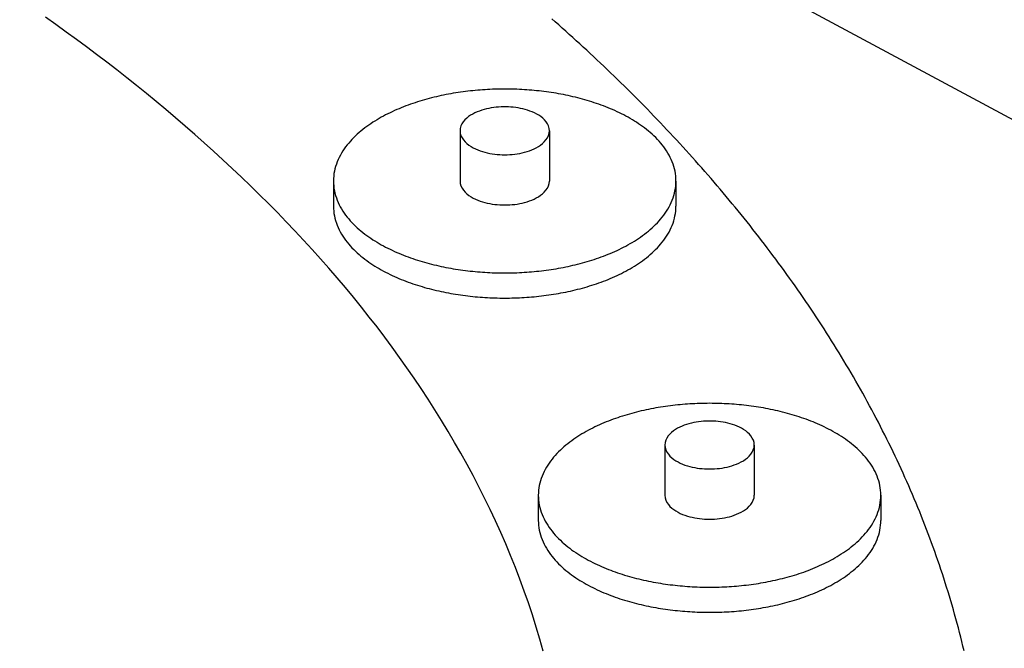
# Model space of a CAD drawing. Header units: millimetres. Extents: x 0 to 841, y 0 to 594.
# Tile 25 of 34: x 434 to 482, y 351 to 382. Entities that reach past the tile are written whole.
import ezdxf

# ---------------------------------------------------------------- set-up
doc = ezdxf.new("R2010")
doc.units = ezdxf.units.MM
doc.layers.add('FINA', color=7, linetype='CONTINUOUS', lineweight=25)

msp = doc.modelspace()

# ---------------------------------------------------------------- linework, layer by layer
at = {"layer": 'FINA'}
for points in [[(389.943, 426.693), (506.009, 364.378)], [(459.59, 350.919), (459.422, 351.515), (459.244, 352.108), (459.058, 352.699), (458.862, 353.286), (458.657, 353.871), (458.443, 354.452), (458.221, 355.031), (457.99, 355.605), (457.751, 356.177), (457.504, 356.745), (457.248, 357.309), (456.985, 357.87), (456.714, 358.427), (456.436, 358.98), (456.15, 359.529), (455.856, 360.075), (455.556, 360.616), (455.248, 361.154), (454.934, 361.688), (454.613, 362.218), (454.286, 362.744), (453.952, 363.265), (453.612, 363.783), (453.266, 364.297), (452.914, 364.806), (452.556, 365.312), (452.192, 365.813), (451.823, 366.31), (451.448, 366.804), (451.068, 367.293), (450.683, 367.778), (450.293, 368.259), (449.898, 368.736), (449.498, 369.209), (449.093, 369.678), (448.684, 370.143), (448.27, 370.603), (447.851, 371.06), (447.429, 371.513), (447.002, 371.962), (446.571, 372.407), (446.136, 372.848), (445.698, 373.285), (445.255, 373.719), (444.809, 374.148), (444.359, 374.574), (443.905, 374.996), (443.449, 375.414), (442.988, 375.829), (442.525, 376.239), (442.058, 376.646), (441.588, 377.05), (441.114, 377.449), (440.638, 377.845), (440.159, 378.238), (439.677, 378.627), (439.192, 379.012), (438.704, 379.394), (438.214, 379.773), (437.721, 380.148), (437.225, 380.519), (436.727, 380.887), (436.227, 381.252), (435.724, 381.614), (435.218, 381.972)], [(459.59, 350.919), (459.422, 351.515), (459.244, 352.108), (459.058, 352.699), (458.862, 353.286), (458.657, 353.871), (458.443, 354.452), (458.221, 355.031), (457.99, 355.605), (457.751, 356.177), (457.504, 356.745), (457.248, 357.309), (456.985, 357.87), (456.714, 358.427), (456.436, 358.98), (456.15, 359.529), (455.856, 360.075), (455.556, 360.616), (455.248, 361.154), (454.934, 361.688), (454.613, 362.218), (454.286, 362.744), (453.952, 363.265), (453.612, 363.783), (453.266, 364.297), (452.914, 364.806), (452.556, 365.312), (452.192, 365.813), (451.823, 366.31), (451.448, 366.804), (451.068, 367.293), (450.683, 367.778), (450.293, 368.259), (449.898, 368.736), (449.498, 369.209), (449.093, 369.678), (448.684, 370.143), (448.27, 370.603), (447.851, 371.06), (447.429, 371.513), (447.002, 371.962), (446.571, 372.407), (446.136, 372.848), (445.698, 373.285), (445.255, 373.719), (444.809, 374.148), (444.359, 374.574), (443.905, 374.996), (443.449, 375.414), (442.988, 375.829), (442.525, 376.239), (442.058, 376.646), (441.588, 377.05), (441.114, 377.449), (440.638, 377.845), (440.159, 378.238), (439.677, 378.627), (439.192, 379.012), (438.704, 379.394), (438.214, 379.773), (437.721, 380.148), (437.225, 380.519), (436.727, 380.887), (436.227, 381.252), (435.724, 381.614), (435.218, 381.972)], [(480.19, 350.946), (480.137, 351.17), (480.082, 351.393), (480.026, 351.617), (479.97, 351.84), (479.912, 352.063), (479.852, 352.286), (479.792, 352.508), (479.731, 352.73), (479.668, 352.952), (479.605, 353.174), (479.54, 353.395), (479.474, 353.615), (479.407, 353.836), (479.339, 354.056), (479.27, 354.276), (479.2, 354.495), (479.129, 354.714), (479.056, 354.933), (478.983, 355.151), (478.908, 355.369), (478.833, 355.587), (478.756, 355.804), (478.678, 356.021), (478.6, 356.238), (478.52, 356.454), (478.439, 356.67), (478.357, 356.885), (478.275, 357.1), (478.191, 357.315), (478.106, 357.529), (478.02, 357.743), (477.933, 357.956), (477.845, 358.169), (477.756, 358.381), (477.666, 358.594), (477.576, 358.805), (477.484, 359.017), (477.391, 359.228), (477.297, 359.438), (477.203, 359.648), (477.107, 359.858), (477.011, 360.067), (476.913, 360.276), (476.815, 360.484), (476.715, 360.692), (476.615, 360.899), (476.514, 361.106), (476.412, 361.313), (476.309, 361.519), (476.205, 361.724), (476.1, 361.93), (475.995, 362.134), (475.888, 362.339), (475.781, 362.543), (475.672, 362.746), (475.563, 362.949), (475.453, 363.151), (475.343, 363.353), (475.231, 363.555), (475.118, 363.756), (475.005, 363.956), (474.891, 364.157), (474.776, 364.356), (474.66, 364.555), (474.544, 364.754), (474.426, 364.952), (474.308, 365.15), (474.189, 365.347), (474.069, 365.544), (473.949, 365.74), (473.827, 365.936), (473.705, 366.132), (473.582, 366.327), (473.459, 366.521), (473.334, 366.715), (473.209, 366.908), (473.084, 367.101), (472.957, 367.294), (472.83, 367.486), (472.702, 367.677), (472.573, 367.868), (472.443, 368.059), (472.313, 368.249), (472.182, 368.439), (472.051, 368.628), (471.918, 368.816), (471.785, 369.005), (471.652, 369.192), (471.517, 369.379), (471.382, 369.566), (471.247, 369.752), (471.11, 369.938), (470.973, 370.123), (470.836, 370.308), (470.697, 370.492), (470.558, 370.676), (470.419, 370.859), (470.278, 371.042), (470.138, 371.224), (469.996, 371.406), (469.854, 371.587), (469.711, 371.768), (469.568, 371.949), (469.424, 372.128), (469.279, 372.308), (469.134, 372.487), (468.989, 372.665), (468.842, 372.843), (468.695, 373.021), (468.548, 373.198), (468.4, 373.374), (468.251, 373.55), (468.102, 373.726), (467.952, 373.901), (467.802, 374.075), (467.651, 374.249), (467.499, 374.423), (467.347, 374.596), (467.195, 374.769), (467.042, 374.941), (466.888, 375.113), (466.734, 375.284), (466.579, 375.455), (466.424, 375.625), (466.269, 375.795), (466.112, 375.964), (465.956, 376.133), (465.798, 376.301), (465.641, 376.469), (465.482, 376.637), (465.324, 376.804), (465.164, 376.97), (465.005, 377.136), (464.845, 377.302), (464.684, 377.467), (464.523, 377.632), (464.361, 377.796), (464.199, 377.96), (464.037, 378.123), (463.874, 378.286), (463.71, 378.448), (463.546, 378.61), (463.382, 378.771), (463.217, 378.932), (463.052, 379.093), (462.886, 379.253), (462.72, 379.412), (462.553, 379.572), (462.386, 379.73), (462.219, 379.889), (462.051, 380.046), (461.883, 380.204), (461.714, 380.361), (461.545, 380.517), (461.375, 380.673), (461.205, 380.828), (461.035, 380.984), (460.864, 381.138), (460.693, 381.292), (460.521, 381.446), (460.349, 381.599), (460.177, 381.752), (460.004, 381.905)], [(466.086, 373.954), (466.083, 374.074), (466.074, 374.194), (466.059, 374.314), (466.039, 374.432), (466.012, 374.55), (465.98, 374.666), (465.943, 374.781), (465.901, 374.893), (465.855, 375.004), (465.803, 375.113), (465.748, 375.22), (465.688, 375.325), (465.625, 375.427), (465.558, 375.527), (465.487, 375.625), (465.414, 375.72), (465.338, 375.813), (465.259, 375.904), (465.177, 375.993), (465.093, 376.079), (465.007, 376.163), (464.919, 376.245), (464.829, 376.325), (464.737, 376.403), (464.644, 376.479), (464.549, 376.552), (464.452, 376.624), (464.354, 376.694), (464.255, 376.762), (464.154, 376.829), (464.053, 376.893), (463.95, 376.956), (463.846, 377.017), (463.741, 377.077), (463.636, 377.134), (463.529, 377.191), (463.422, 377.245), (463.314, 377.299), (463.205, 377.35), (463.096, 377.4), (462.986, 377.449), (462.875, 377.497), (462.764, 377.543), (462.652, 377.587), (462.54, 377.631), (462.427, 377.673), (462.314, 377.714), (462.2, 377.753), (462.086, 377.791), (461.972, 377.829), (461.857, 377.864), (461.741, 377.899), (461.626, 377.933), (461.51, 377.965), (461.393, 377.996), (461.277, 378.026), (461.16, 378.055), (461.043, 378.083), (460.926, 378.11), (460.808, 378.136), (460.69, 378.16), (460.572, 378.184), (460.454, 378.207), (460.335, 378.228), (460.217, 378.249), (460.098, 378.268), (459.979, 378.287), (459.86, 378.304), (459.741, 378.321), (459.621, 378.337), (459.502, 378.351), (459.382, 378.365), (459.263, 378.378), (459.143, 378.389), (459.023, 378.4), (458.903, 378.41), (458.783, 378.419), (458.663, 378.427), (458.542, 378.434), (458.422, 378.44), (458.302, 378.445), (458.182, 378.449), (458.061, 378.452), (457.941, 378.455), (457.821, 378.456), (457.7, 378.456), (457.58, 378.456), (457.459, 378.455), (457.339, 378.452), (457.219, 378.449), (457.098, 378.445), (456.978, 378.44), (456.858, 378.434), (456.738, 378.427), (456.618, 378.419), (456.497, 378.41), (456.377, 378.4), (456.258, 378.389), (456.138, 378.378), (456.018, 378.365), (455.898, 378.351), (455.779, 378.337), (455.66, 378.321), (455.54, 378.304), (455.421, 378.287), (455.302, 378.268), (455.183, 378.249), (455.065, 378.228), (454.946, 378.207), (454.828, 378.184), (454.71, 378.16), (454.592, 378.136), (454.475, 378.11), (454.357, 378.083), (454.24, 378.055), (454.123, 378.026), (454.007, 377.996), (453.891, 377.965), (453.775, 377.933), (453.659, 377.899), (453.544, 377.864), (453.429, 377.829), (453.314, 377.791), (453.2, 377.753), (453.086, 377.714), (452.973, 377.673), (452.86, 377.631), (452.748, 377.587), (452.636, 377.543), (452.525, 377.497), (452.414, 377.449), (452.304, 377.4), (452.195, 377.35), (452.086, 377.299), (451.978, 377.245), (451.871, 377.191), (451.764, 377.134), (451.659, 377.077), (451.554, 377.017), (451.45, 376.956), (451.348, 376.893), (451.246, 376.829), (451.146, 376.762), (451.046, 376.694), (450.948, 376.624), (450.852, 376.552), (450.757, 376.479), (450.663, 376.403), (450.571, 376.325), (450.481, 376.245), (450.393, 376.163), (450.307, 376.079), (450.223, 375.993), (450.142, 375.904), (450.063, 375.813), (449.986, 375.72), (449.913, 375.625), (449.843, 375.527), (449.776, 375.427), (449.712, 375.325), (449.653, 375.22), (449.597, 375.113), (449.546, 375.004), (449.499, 374.893), (449.457, 374.781), (449.42, 374.666), (449.388, 374.55), (449.362, 374.432), (449.341, 374.314), (449.326, 374.194), (449.317, 374.074), (449.314, 373.954)], [(459.888, 376.415), (459.876, 376.534), (459.844, 376.649), (459.792, 376.758), (459.726, 376.858), (459.648, 376.949), (459.561, 377.032), (459.468, 377.107), (459.369, 377.174), (459.265, 377.235), (459.158, 377.29), (459.049, 377.34), (458.937, 377.383), (458.824, 377.423), (458.709, 377.457), (458.593, 377.487), (458.475, 377.513), (458.357, 377.535), (458.239, 377.553), (458.12, 377.568), (458, 377.578), (457.88, 377.585), (457.76, 377.589), (457.64, 377.589), (457.52, 377.585), (457.4, 377.578), (457.281, 377.568), (457.162, 377.553), (457.043, 377.535), (456.925, 377.513), (456.808, 377.487), (456.692, 377.457), (456.577, 377.423), (456.463, 377.383), (456.351, 377.34), (456.242, 377.29), (456.135, 377.235), (456.032, 377.174), (455.933, 377.107), (455.839, 377.032), (455.752, 376.949), (455.674, 376.858), (455.608, 376.758), (455.557, 376.649), (455.524, 376.534), (455.513, 376.415)], [(455.513, 376.415), (455.524, 376.293), (455.559, 376.175), (455.612, 376.064), (455.681, 375.963), (455.762, 375.87), (455.852, 375.787), (455.949, 375.711), (456.051, 375.643), (456.158, 375.582), (456.268, 375.527), (456.38, 375.478), (456.495, 375.435), (456.612, 375.396), (456.73, 375.362), (456.849, 375.333), (456.969, 375.308), (457.091, 375.287), (457.212, 375.27), (457.334, 375.257), (457.457, 375.248), (457.58, 375.242), (457.703, 375.24), (457.825, 375.242), (457.948, 375.248), (458.071, 375.257), (458.193, 375.27), (458.315, 375.288), (458.436, 375.309), (458.556, 375.334), (458.675, 375.363), (458.793, 375.397), (458.91, 375.436), (459.025, 375.48), (459.137, 375.529), (459.247, 375.584)], [(455.513, 376.415), (455.513, 373.954)], [(459.247, 375.584), (459.353, 375.645), (459.455, 375.713), (459.551, 375.789), (459.64, 375.872), (459.721, 375.964), (459.789, 376.066), (459.842, 376.176), (459.876, 376.293), (459.888, 376.415)], [(459.888, 376.415), (459.888, 373.954)], [(449.314, 373.954), (449.317, 373.834), (449.326, 373.714), (449.341, 373.594), (449.362, 373.476), (449.388, 373.358), (449.42, 373.242), (449.457, 373.128), (449.499, 373.015), (449.545, 372.904), (449.597, 372.795), (449.652, 372.689), (449.712, 372.584), (449.775, 372.482), (449.842, 372.382), (449.912, 372.284), (449.986, 372.189), (450.062, 372.096), (450.141, 372.005), (450.222, 371.916), (450.306, 371.83), (450.392, 371.746), (450.48, 371.664), (450.57, 371.584), (450.662, 371.506), (450.756, 371.43), (450.851, 371.356), (450.947, 371.285), (451.045, 371.215), (451.144, 371.147), (451.245, 371.08), (451.346, 371.016), (451.449, 370.953), (451.553, 370.892), (451.657, 370.832), (451.763, 370.775), (451.869, 370.718), (451.976, 370.664), (452.084, 370.61), (452.193, 370.559), (452.302, 370.508), (452.412, 370.46), (452.523, 370.412), (452.634, 370.366), (452.746, 370.321), (452.858, 370.278), (452.971, 370.236), (453.084, 370.195), (453.198, 370.156), (453.312, 370.117), (453.426, 370.08), (453.541, 370.044), (453.656, 370.01), (453.772, 369.976), (453.888, 369.944), (454.004, 369.913), (454.121, 369.882), (454.237, 369.853), (454.354, 369.826), (454.472, 369.799), (454.589, 369.773), (454.707, 369.748), (454.825, 369.725), (454.943, 369.702), (455.062, 369.68), (455.18, 369.66), (455.299, 369.64), (455.418, 369.622), (455.537, 369.604), (455.656, 369.588), (455.775, 369.572), (455.895, 369.557), (456.014, 369.544), (456.134, 369.531), (456.254, 369.519), (456.374, 369.508), (456.494, 369.499), (456.614, 369.49), (456.734, 369.482), (456.854, 369.475), (456.974, 369.469), (457.094, 369.463), (457.215, 369.459), (457.335, 369.456), (457.455, 369.454), (457.575, 369.452), (457.696, 369.452), (457.816, 369.452), (457.936, 369.454), (458.057, 369.456), (458.177, 369.459), (458.297, 369.463), (458.418, 369.468), (458.538, 369.474), (458.658, 369.481), (458.778, 369.489), (458.898, 369.498), (459.018, 369.508), (459.138, 369.518), (459.258, 369.53), (459.377, 369.543), (459.497, 369.556), (459.616, 369.571), (459.736, 369.586), (459.855, 369.603), (459.974, 369.62), (460.093, 369.639), (460.212, 369.658), (460.33, 369.679), (460.449, 369.7), (460.567, 369.723), (460.685, 369.747), (460.803, 369.771), (460.92, 369.797), (461.037, 369.824), (461.154, 369.851), (461.271, 369.88), (461.388, 369.91), (461.504, 369.942), (461.62, 369.974), (461.736, 370.007), (461.851, 370.042), (461.966, 370.078), (462.08, 370.115), (462.194, 370.153), (462.308, 370.192), (462.421, 370.233), (462.534, 370.275), (462.646, 370.318), (462.758, 370.363), (462.869, 370.409), (462.98, 370.456), (463.09, 370.505), (463.199, 370.555), (463.308, 370.607), (463.416, 370.66), (463.523, 370.714), (463.63, 370.77)], [(449.314, 373.954), (449.314, 372.724)], [(455.513, 373.954), (455.524, 373.832), (455.559, 373.714), (455.612, 373.604), (455.681, 373.502), (455.762, 373.409), (455.852, 373.326), (455.949, 373.25), (456.051, 373.182), (456.158, 373.121), (456.268, 373.066), (456.38, 373.017), (456.495, 372.974), (456.612, 372.935), (456.73, 372.901), (456.849, 372.872), (456.969, 372.847), (457.091, 372.826), (457.212, 372.809), (457.334, 372.796), (457.457, 372.787), (457.58, 372.781), (457.703, 372.78), (457.825, 372.781), (457.948, 372.787), (458.071, 372.796), (458.193, 372.81), (458.315, 372.827), (458.436, 372.848), (458.556, 372.873), (458.675, 372.903), (458.793, 372.937), (458.91, 372.975), (459.025, 373.019), (459.137, 373.068), (459.247, 373.124)], [(459.247, 373.124), (459.353, 373.185), (459.455, 373.253), (459.551, 373.328), (459.64, 373.411), (459.721, 373.504), (459.789, 373.605), (459.842, 373.715), (459.876, 373.832), (459.888, 373.954)], [(463.63, 370.77), (463.736, 370.828), (463.841, 370.888), (463.944, 370.949), (464.047, 371.012), (464.149, 371.076), (464.25, 371.143), (464.349, 371.211), (464.448, 371.281), (464.544, 371.353), (464.64, 371.426), (464.734, 371.502), (464.826, 371.58), (464.916, 371.66), (465.004, 371.742), (465.09, 371.826), (465.175, 371.913), (465.256, 372.001), (465.336, 372.092), (465.412, 372.186), (465.486, 372.281), (465.556, 372.379), (465.623, 372.479), (465.687, 372.582), (465.747, 372.686), (465.802, 372.793), (465.854, 372.902), (465.901, 373.013), (465.943, 373.126), (465.98, 373.241), (466.012, 373.357), (466.038, 373.475), (466.059, 373.594), (466.074, 373.713), (466.083, 373.834), (466.086, 373.954)], [(466.086, 373.954), (466.086, 372.724)], [(449.314, 372.724), (449.317, 372.603), (449.326, 372.483), (449.341, 372.364), (449.362, 372.245), (449.388, 372.128), (449.42, 372.012), (449.457, 371.897), (449.499, 371.785), (449.545, 371.674), (449.597, 371.565), (449.652, 371.458), (449.712, 371.354), (449.775, 371.251), (449.842, 371.151), (449.912, 371.054), (449.986, 370.958), (450.062, 370.865), (450.141, 370.774), (450.222, 370.686), (450.306, 370.599), (450.392, 370.515), (450.48, 370.433), (450.57, 370.353), (450.662, 370.276), (450.756, 370.2), (450.851, 370.126), (450.947, 370.054), (451.045, 369.984), (451.144, 369.916), (451.245, 369.85), (451.346, 369.785), (451.449, 369.723), (451.553, 369.661), (451.657, 369.602), (451.763, 369.544), (451.869, 369.488), (451.976, 369.433), (452.084, 369.38), (452.193, 369.328), (452.302, 369.278), (452.412, 369.229), (452.523, 369.182), (452.634, 369.136), (452.746, 369.091), (452.858, 369.048), (452.971, 369.006), (453.084, 368.965), (453.198, 368.925), (453.312, 368.887), (453.426, 368.85), (453.541, 368.814), (453.656, 368.779), (453.772, 368.746), (453.888, 368.713), (454.004, 368.682), (454.121, 368.652), (454.237, 368.623), (454.354, 368.595), (454.472, 368.568), (454.589, 368.543), (454.707, 368.518), (454.825, 368.494), (454.943, 368.472), (455.062, 368.45), (455.18, 368.429), (455.299, 368.41), (455.418, 368.391), (455.537, 368.374), (455.656, 368.357), (455.775, 368.342), (455.895, 368.327), (456.014, 368.313), (456.134, 368.301), (456.254, 368.289), (456.374, 368.278), (456.494, 368.268), (456.614, 368.259), (456.734, 368.251), (456.854, 368.244), (456.974, 368.238), (457.094, 368.233), (457.215, 368.229), (457.335, 368.226), (457.455, 368.223), (457.575, 368.222), (457.696, 368.221), (457.816, 368.222), (457.936, 368.223), (458.057, 368.225), (458.177, 368.229), (458.297, 368.233), (458.418, 368.238), (458.538, 368.244), (458.658, 368.251), (458.778, 368.259), (458.898, 368.268), (459.018, 368.277), (459.138, 368.288), (459.258, 368.3), (459.377, 368.312), (459.497, 368.326), (459.616, 368.34), (459.736, 368.356), (459.855, 368.372), (459.974, 368.39), (460.093, 368.408), (460.212, 368.428), (460.33, 368.448), (460.449, 368.47), (460.567, 368.493), (460.685, 368.516), (460.803, 368.541), (460.92, 368.566), (461.037, 368.593), (461.154, 368.621), (461.271, 368.65), (461.388, 368.68), (461.504, 368.711), (461.62, 368.743), (461.736, 368.777), (461.851, 368.812), (461.966, 368.847), (462.08, 368.884), (462.194, 368.923), (462.308, 368.962), (462.421, 369.003), (462.534, 369.045), (462.646, 369.088), (462.758, 369.133), (462.869, 369.178), (462.98, 369.226), (463.09, 369.274), (463.199, 369.325), (463.308, 369.376), (463.416, 369.429), (463.523, 369.484), (463.63, 369.54)], [(463.63, 369.54), (463.736, 369.598), (463.841, 369.657), (463.944, 369.718), (464.047, 369.781), (464.149, 369.846), (464.25, 369.912), (464.349, 369.98), (464.448, 370.05), (464.544, 370.122), (464.64, 370.196), (464.734, 370.272), (464.826, 370.35), (464.916, 370.43), (465.004, 370.512), (465.09, 370.596), (465.175, 370.682), (465.256, 370.771), (465.336, 370.862), (465.412, 370.955), (465.486, 371.051), (465.556, 371.149), (465.623, 371.249), (465.687, 371.351), (465.747, 371.456), (465.802, 371.563), (465.854, 371.672), (465.901, 371.783), (465.943, 371.896), (465.98, 372.011), (466.012, 372.127), (466.038, 372.244), (466.059, 372.363), (466.074, 372.483), (466.083, 372.603), (466.086, 372.724)], [(476.117, 358.563), (476.114, 358.683), (476.105, 358.803), (476.09, 358.922), (476.07, 359.041), (476.043, 359.158), (476.012, 359.275), (475.975, 359.389), (475.933, 359.502), (475.886, 359.613), (475.834, 359.722), (475.779, 359.829), (475.719, 359.933), (475.656, 360.035), (475.589, 360.135), (475.519, 360.233), (475.445, 360.329), (475.369, 360.422), (475.29, 360.513), (475.208, 360.601), (475.124, 360.687), (475.038, 360.772), (474.95, 360.854), (474.86, 360.934), (474.768, 361.011), (474.675, 361.087), (474.58, 361.161), (474.483, 361.233), (474.385, 361.303), (474.286, 361.371), (474.185, 361.437), (474.084, 361.502), (473.981, 361.565), (473.877, 361.626), (473.773, 361.685), (473.667, 361.743), (473.561, 361.799), (473.453, 361.854), (473.345, 361.907), (473.237, 361.959), (473.127, 362.009), (473.017, 362.058), (472.907, 362.105), (472.795, 362.151), (472.684, 362.196), (472.571, 362.239), (472.458, 362.281), (472.345, 362.322), (472.231, 362.362), (472.117, 362.4), (472.003, 362.437), (471.888, 362.473), (471.773, 362.508), (471.657, 362.541), (471.541, 362.573), (471.425, 362.605), (471.308, 362.635), (471.191, 362.664), (471.074, 362.692), (470.957, 362.719), (470.839, 362.744), (470.721, 362.769), (470.603, 362.793), (470.485, 362.815), (470.367, 362.837), (470.248, 362.857), (470.129, 362.877), (470.01, 362.895), (469.891, 362.913), (469.772, 362.93), (469.653, 362.945), (469.533, 362.96), (469.413, 362.973), (469.294, 362.986), (469.174, 362.998), (469.054, 363.009), (468.934, 363.018), (468.814, 363.027), (468.694, 363.035), (468.574, 363.042), (468.453, 363.048), (468.333, 363.053), (468.213, 363.057), (468.092, 363.061), (467.972, 363.063), (467.852, 363.064), (467.731, 363.065), (467.611, 363.064), (467.491, 363.063), (467.37, 363.061), (467.25, 363.057), (467.13, 363.053), (467.009, 363.048), (466.889, 363.042), (466.769, 363.035), (466.649, 363.027), (466.529, 363.018), (466.409, 363.009), (466.289, 362.998), (466.169, 362.986), (466.049, 362.973), (465.93, 362.96), (465.81, 362.945), (465.691, 362.93), (465.571, 362.913), (465.452, 362.895), (465.333, 362.877), (465.215, 362.857), (465.096, 362.837), (464.978, 362.815), (464.859, 362.793), (464.741, 362.769), (464.623, 362.744), (464.506, 362.719), (464.389, 362.692), (464.271, 362.664), (464.155, 362.635), (464.038, 362.605), (463.922, 362.573), (463.806, 362.541), (463.69, 362.508), (463.575, 362.473), (463.46, 362.437), (463.345, 362.4), (463.231, 362.362), (463.118, 362.322), (463.004, 362.281), (462.891, 362.239), (462.779, 362.196), (462.667, 362.151), (462.556, 362.105), (462.445, 362.058), (462.335, 362.009), (462.226, 361.959), (462.117, 361.907), (462.009, 361.854), (461.902, 361.799), (461.796, 361.743), (461.69, 361.685), (461.585, 361.626), (461.482, 361.565), (461.379, 361.502), (461.277, 361.437), (461.177, 361.371), (461.078, 361.303), (460.98, 361.233), (460.883, 361.161), (460.788, 361.087), (460.694, 361.011), (460.602, 360.934), (460.512, 360.854), (460.424, 360.772), (460.338, 360.687), (460.254, 360.601), (460.173, 360.513), (460.094, 360.422), (460.018, 360.329), (459.944, 360.233), (459.874, 360.135), (459.807, 360.035), (459.743, 359.933), (459.684, 359.829), (459.628, 359.722), (459.577, 359.613), (459.53, 359.502), (459.488, 359.389), (459.451, 359.275), (459.419, 359.158), (459.393, 359.041), (459.372, 358.922), (459.357, 358.803), (459.348, 358.683), (459.345, 358.563)], [(469.919, 361.023), (469.908, 361.143), (469.875, 361.258), (469.824, 361.366), (469.757, 361.466), (469.679, 361.558), (469.593, 361.64), (469.499, 361.715), (469.4, 361.783), (469.296, 361.844), (469.19, 361.899), (469.08, 361.948), (468.968, 361.992), (468.855, 362.031), (468.74, 362.066), (468.624, 362.096), (468.507, 362.122), (468.389, 362.144), (468.27, 362.162), (468.151, 362.176), (468.031, 362.187), (467.911, 362.194), (467.791, 362.197), (467.671, 362.197), (467.551, 362.194), (467.432, 362.187), (467.312, 362.176), (467.193, 362.162), (467.074, 362.144), (466.956, 362.122), (466.839, 362.096), (466.723, 362.066), (466.608, 362.031), (466.494, 361.992), (466.383, 361.948), (466.273, 361.899), (466.166, 361.844), (466.063, 361.783), (465.964, 361.715), (465.87, 361.64), (465.783, 361.558), (465.705, 361.466), (465.639, 361.366), (465.588, 361.258), (465.555, 361.143), (465.544, 361.023)], [(465.544, 361.023), (465.556, 360.901), (465.59, 360.783), (465.643, 360.673), (465.712, 360.571), (465.793, 360.479), (465.883, 360.395), (465.98, 360.32), (466.082, 360.252), (466.189, 360.191), (466.299, 360.136), (466.411, 360.087), (466.526, 360.043), (466.643, 360.005), (466.761, 359.971), (466.88, 359.941), (467.001, 359.916), (467.122, 359.895), (467.243, 359.878), (467.366, 359.865), (467.488, 359.856), (467.611, 359.851), (467.734, 359.849), (467.857, 359.851), (467.979, 359.856), (468.102, 359.866), (468.224, 359.879), (468.346, 359.896), (468.467, 359.917), (468.587, 359.942), (468.706, 359.972), (468.824, 360.006), (468.941, 360.045), (469.056, 360.089), (469.168, 360.138), (469.278, 360.193)], [(465.544, 361.023), (465.544, 358.563)], [(469.278, 360.193), (469.384, 360.254), (469.486, 360.322), (469.582, 360.397), (469.672, 360.481), (469.752, 360.573), (469.82, 360.674), (469.873, 360.784), (469.907, 360.902), (469.919, 361.023)], [(469.919, 361.023), (469.919, 358.563)], [(459.345, 358.563), (459.348, 358.442), (459.357, 358.322), (459.372, 358.203), (459.393, 358.084), (459.419, 357.967), (459.451, 357.851), (459.488, 357.736), (459.53, 357.624), (459.577, 357.513), (459.628, 357.404), (459.684, 357.297), (459.743, 357.193), (459.807, 357.09), (459.873, 356.99), (459.944, 356.893), (460.017, 356.797), (460.093, 356.704), (460.172, 356.613), (460.254, 356.525), (460.338, 356.438), (460.424, 356.354), (460.512, 356.272), (460.602, 356.192), (460.693, 356.115), (460.787, 356.039), (460.882, 355.965), (460.978, 355.893), (461.076, 355.823), (461.176, 355.755), (461.276, 355.689), (461.378, 355.624), (461.48, 355.561), (461.584, 355.5), (461.689, 355.441), (461.794, 355.383), (461.9, 355.327), (462.008, 355.272), (462.116, 355.219), (462.224, 355.167), (462.334, 355.117), (462.444, 355.068), (462.554, 355.021), (462.665, 354.975), (462.777, 354.93), (462.889, 354.887), (463.002, 354.845), (463.115, 354.804), (463.229, 354.764), (463.343, 354.726), (463.458, 354.689), (463.572, 354.653), (463.688, 354.618), (463.803, 354.585), (463.919, 354.552), (464.035, 354.521), (464.152, 354.491), (464.269, 354.462), (464.386, 354.434), (464.503, 354.407), (464.621, 354.382), (464.738, 354.357), (464.856, 354.333), (464.974, 354.311), (465.093, 354.289), (465.211, 354.268), (465.33, 354.249), (465.449, 354.23), (465.568, 354.213), (465.687, 354.196), (465.807, 354.18), (465.926, 354.166), (466.046, 354.152), (466.165, 354.139), (466.285, 354.128), (466.405, 354.117), (466.525, 354.107), (466.645, 354.098), (466.765, 354.09), (466.885, 354.083), (467.005, 354.077), (467.125, 354.072), (467.246, 354.068), (467.366, 354.065), (467.486, 354.062), (467.607, 354.061), (467.727, 354.06), (467.847, 354.061), (467.968, 354.062), (468.088, 354.064), (468.208, 354.068), (468.329, 354.072), (468.449, 354.077), (468.569, 354.083), (468.689, 354.09), (468.809, 354.098), (468.929, 354.106), (469.049, 354.116), (469.169, 354.127), (469.289, 354.139), (469.408, 354.151), (469.528, 354.165), (469.648, 354.179), (469.767, 354.195), (469.886, 354.211), (470.005, 354.229), (470.124, 354.247), (470.243, 354.267), (470.361, 354.287), (470.48, 354.309), (470.598, 354.331), (470.716, 354.355), (470.834, 354.38), (470.951, 354.405), (471.069, 354.432), (471.186, 354.46), (471.303, 354.489), (471.419, 354.519), (471.535, 354.55), (471.651, 354.582), (471.767, 354.616), (471.882, 354.65), (471.997, 354.686), (472.111, 354.723), (472.226, 354.761), (472.339, 354.801), (472.453, 354.842), (472.565, 354.884), (472.678, 354.927), (472.789, 354.971), (472.901, 355.017), (473.011, 355.065), (473.121, 355.113), (473.231, 355.164), (473.339, 355.215), (473.447, 355.268), (473.555, 355.323), (473.661, 355.379)], [(459.345, 358.563), (459.345, 357.332)], [(465.544, 358.563), (465.556, 358.44), (465.59, 358.323), (465.643, 358.212), (465.712, 358.111), (465.793, 358.018), (465.883, 357.934), (465.98, 357.859), (466.082, 357.791), (466.189, 357.73), (466.299, 357.675), (466.411, 357.626), (466.526, 357.582), (466.643, 357.544), (466.761, 357.51), (466.88, 357.481), (467.001, 357.456), (467.122, 357.435), (467.243, 357.418), (467.366, 357.405), (467.488, 357.395), (467.611, 357.39), (467.734, 357.388), (467.857, 357.39), (467.979, 357.396), (468.102, 357.405), (468.224, 357.418), (468.346, 357.435), (468.467, 357.456), (468.587, 357.482), (468.706, 357.511), (468.824, 357.545), (468.941, 357.584), (469.056, 357.628), (469.168, 357.677), (469.278, 357.732)], [(469.278, 357.732), (469.384, 357.793), (469.486, 357.861), (469.582, 357.936), (469.672, 358.02), (469.752, 358.112), (469.82, 358.214), (469.873, 358.324), (469.907, 358.441), (469.919, 358.563)], [(473.661, 355.379), (473.767, 355.437), (473.872, 355.496), (473.976, 355.557), (474.079, 355.62), (474.18, 355.685), (474.281, 355.751), (474.381, 355.819), (474.479, 355.889), (474.576, 355.961), (474.671, 356.035), (474.765, 356.111), (474.857, 356.189), (474.947, 356.269), (475.035, 356.351), (475.122, 356.435), (475.206, 356.521), (475.288, 356.61), (475.367, 356.701), (475.443, 356.794), (475.517, 356.89), (475.587, 356.987), (475.654, 357.088), (475.718, 357.19), (475.778, 357.295), (475.834, 357.402), (475.885, 357.511), (475.932, 357.622), (475.974, 357.735), (476.011, 357.849), (476.043, 357.966), (476.07, 358.083), (476.09, 358.202), (476.105, 358.322), (476.114, 358.442), (476.117, 358.563)], [(476.117, 358.563), (476.117, 357.332)], [(459.345, 357.332), (459.348, 357.212), (459.357, 357.092), (459.372, 356.973), (459.393, 356.854), (459.419, 356.737), (459.451, 356.62), (459.488, 356.506), (459.53, 356.393), (459.577, 356.282), (459.628, 356.173), (459.684, 356.067), (459.743, 355.962), (459.807, 355.86), (459.873, 355.76), (459.944, 355.662), (460.017, 355.567), (460.093, 355.474), (460.172, 355.383), (460.254, 355.294), (460.338, 355.208), (460.424, 355.124), (460.512, 355.042), (460.602, 354.962), (460.693, 354.884), (460.787, 354.808), (460.882, 354.735), (460.978, 354.663), (461.076, 354.593), (461.176, 354.525), (461.276, 354.458), (461.378, 354.394), (461.48, 354.331), (461.584, 354.27), (461.689, 354.21), (461.794, 354.153), (461.9, 354.096), (462.008, 354.042), (462.116, 353.989), (462.224, 353.937), (462.334, 353.887), (462.444, 353.838), (462.554, 353.79), (462.665, 353.744), (462.777, 353.7), (462.889, 353.656), (463.002, 353.614), (463.115, 353.573), (463.229, 353.534), (463.343, 353.496), (463.458, 353.458), (463.572, 353.423), (463.688, 353.388), (463.803, 353.354), (463.919, 353.322), (464.035, 353.291), (464.152, 353.261), (464.269, 353.232), (464.386, 353.204), (464.503, 353.177), (464.621, 353.151), (464.738, 353.126), (464.856, 353.103), (464.974, 353.08), (465.093, 353.059), (465.211, 353.038), (465.33, 353.018), (465.449, 353), (465.568, 352.982), (465.687, 352.966), (465.807, 352.95), (465.926, 352.935), (466.046, 352.922), (466.165, 352.909), (466.285, 352.897), (466.405, 352.887), (466.525, 352.877), (466.645, 352.868), (466.765, 352.86), (466.885, 352.853), (467.005, 352.847), (467.125, 352.842), (467.246, 352.837), (467.366, 352.834), (467.486, 352.832), (467.607, 352.83), (467.727, 352.83), (467.847, 352.83), (467.968, 352.832), (468.088, 352.834), (468.208, 352.837), (468.329, 352.841), (468.449, 352.846), (468.569, 352.852), (468.689, 352.859), (468.809, 352.867), (468.929, 352.876), (469.049, 352.886), (469.169, 352.897), (469.289, 352.908), (469.408, 352.921), (469.528, 352.934), (469.648, 352.949), (469.767, 352.965), (469.886, 352.981), (470.005, 352.999), (470.124, 353.017), (470.243, 353.037), (470.361, 353.057), (470.48, 353.079), (470.598, 353.101), (470.716, 353.125), (470.834, 353.149), (470.951, 353.175), (471.069, 353.202), (471.186, 353.23), (471.303, 353.259), (471.419, 353.289), (471.535, 353.32), (471.651, 353.352), (471.767, 353.385), (471.882, 353.42), (471.997, 353.456), (472.111, 353.493), (472.226, 353.531), (472.339, 353.57), (472.453, 353.611), (472.565, 353.653), (472.678, 353.696), (472.789, 353.741), (472.901, 353.787), (473.011, 353.834), (473.121, 353.883), (473.231, 353.933), (473.339, 353.985), (473.447, 354.038), (473.555, 354.092), (473.661, 354.149)], [(473.661, 354.149), (473.767, 354.206), (473.872, 354.266), (473.976, 354.327), (474.079, 354.39), (474.18, 354.454), (474.281, 354.521), (474.381, 354.589), (474.479, 354.659), (474.576, 354.731), (474.671, 354.805), (474.765, 354.88), (474.857, 354.958), (474.947, 355.038), (475.035, 355.12), (475.122, 355.205), (475.206, 355.291), (475.288, 355.38), (475.367, 355.471), (475.443, 355.564), (475.517, 355.659), (475.587, 355.757), (475.654, 355.857), (475.718, 355.96), (475.778, 356.064), (475.834, 356.171), (475.885, 356.28), (475.932, 356.391), (475.974, 356.504), (476.011, 356.619), (476.043, 356.735), (476.07, 356.853), (476.09, 356.972), (476.105, 357.091), (476.114, 357.212), (476.117, 357.332)]]:
    msp.add_lwpolyline(points, dxfattribs=at)

doc.saveas('drawing.dxf')
